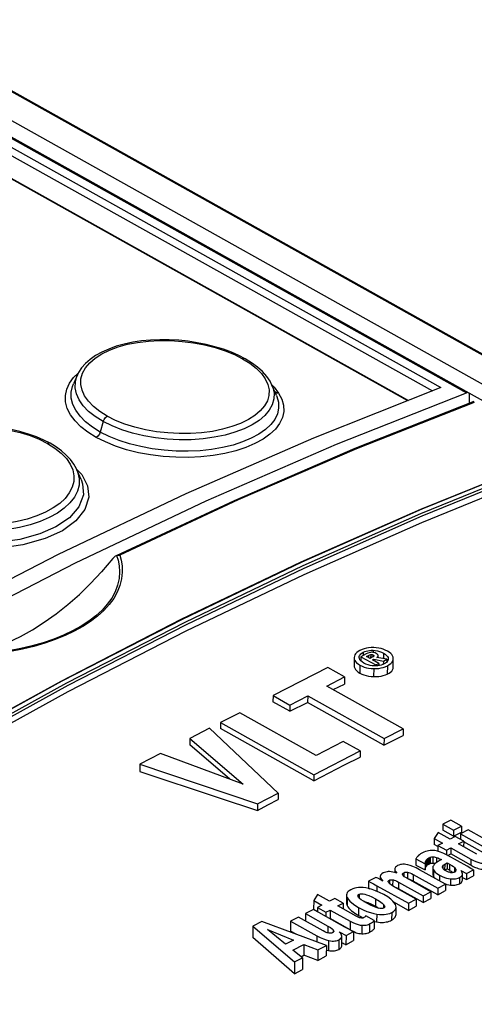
# Model space of a CAD drawing. Extents: x 0 to 420, y 0 to 297.
# Tile 26 of 35: x 362.48 to 367.23, y 135.89 to 146.17. Entities that reach past the tile are written whole.
import ezdxf

# ---------------------------------------------------------------- set-up
doc = ezdxf.new("R2010")
doc.units = 0
doc.header["$LTSCALE"] = 23.1
doc.layers.get('0').update_dxf_attribs({"linetype": 'CONTINUOUS'})

msp = doc.modelspace()

# ---------------------------------------------------------------- linework, layer by layer
at = {"color": 9, "linetype": 'CONTINUOUS'}
for p, q in [((396.065, 126.6), (349.501, 152.622)), ((348.976, 152.429), (367.145, 142.275)), ((349.174, 152.503), (395.108, 126.832)), ((348.835, 152.329), (366.788, 142.295)), ((348.875, 152.391), (366.877, 142.331)), ((349.093, 152.377), (394.915, 126.769)), ((366.53, 142.193), (348.889, 152.051)), ((363.039, 142.436), (363.09, 142.485)), ((363.348, 141.975), (363.318, 141.866)), ((366.169, 139.586), (366.169, 139.564)), ((366.065, 139.565), (366.065, 139.532)), ((366.12, 139.532), (366.119, 139.51)), ((366.143, 139.541), (366.142, 139.504)), ((366.167, 139.538), (366.167, 139.517)), ((366.277, 139.557), (366.277, 139.499)), ((366.031, 139.43), (366.03, 139.348)), ((366.175, 139.395), (366.174, 139.311)), ((366.318, 139.424), (366.317, 139.337)), ((366.752, 137.417), (366.752, 137.353)), ((366.792, 137.427), (366.791, 137.364)), ((366.83, 137.422), (366.83, 137.369)), ((366.717, 137.38), (366.717, 137.316)), ((366.897, 137.332), (366.897, 137.311)), ((366.917, 137.351), (366.916, 137.29)), ((366.966, 137.352), (366.966, 137.288)), ((367.018, 137.316), (367.018, 137.269)), ((367.19, 137.403), (367.19, 137.341)), ((366.489, 137.262), (366.489, 137.226)), ((366.528, 137.267), (366.527, 137.201)), ((366.588, 137.243), (366.588, 137.176)), ((366.799, 137.292), (366.798, 137.227)), ((366.863, 137.238), (366.862, 137.178)), ((367.072, 137.211), (367.071, 137.147)), ((366.209, 137.127), (366.209, 137.068)), ((366.339, 137.185), (366.339, 137.15)), ((366.373, 137.189), (366.372, 137.125)), ((366.435, 137.165), (366.435, 137.094)), ((366.977, 137.199), (366.976, 137.134)), ((365.897, 137.003), (365.897, 136.92)), ((366.022, 137.037), (366.022, 136.999)), ((366.017, 136.9), (366.017, 136.816)), ((366.194, 136.99), (366.193, 136.912)), ((366.278, 136.931), (366.278, 136.894)), ((366.206, 136.83), (366.205, 136.748)), ((366.363, 136.847), (366.362, 136.768)), ((365.696, 136.705), (365.696, 136.634)), ((365.93, 136.755), (365.93, 136.665)), ((366.049, 136.714), (366.049, 136.625)), ((366.132, 136.728), (366.132, 136.641)), ((365.579, 136.604), (365.579, 136.539)), ((365.751, 136.665), (365.751, 136.639)), ((365.704, 136.554), (365.703, 136.45)), ((365.81, 136.563), (365.809, 136.462))]:
    msp.add_line(p, q, dxfattribs=at)
at = {"color": 7, "linetype": 'CONTINUOUS'}
for p, q in [((396.084, 126.599), (349.521, 152.621)), ((348.996, 152.428), (367.164, 142.275)), ((348.905, 152.051), (366.539, 142.196)), ((363.078, 142.463), (363.037, 142.37)), ((365.158, 142.249), (365.111, 142.357)), ((363.109, 142.29), (363.109, 142.29)), ((365.169, 142.269), (365.143, 142.284)), ((367.175, 142.167), (367.176, 142.25)), ((365.981, 141.696), (367.226, 142.187)), ((363.117, 141.37), (363.073, 141.472)), ((363.117, 141.37), (363.117, 141.37)), ((363.482, 140.573), (363.474, 140.568)), ((363.486, 140.576), (363.482, 140.573)), ((363.488, 140.577), (363.498, 140.58)), ((365.971, 139.509), (365.97, 139.425)), ((366.023, 139.511), (366.023, 139.513)), ((366.096, 139.548), (366.041, 139.519)), ((366.041, 139.519), (366.041, 139.474)), ((366.041, 139.519), (366.196, 139.433)), ((366.099, 139.521), (366.12, 139.532)), ((366.136, 139.5), (366.099, 139.521)), ((366.16, 139.513), (366.136, 139.5)), ((366.162, 139.486), (366.176, 139.493)), ((366.227, 139.449), (366.162, 139.486)), ((366.176, 139.493), (366.176, 139.478)), ((366.176, 139.493), (366.276, 139.474)), ((366.312, 139.493), (366.206, 139.511)), ((366.221, 139.508), (366.221, 139.531)), ((366.221, 139.53), (366.221, 139.531)), ((366.276, 139.474), (366.275, 139.439)), ((366.276, 139.474), (366.312, 139.493)), ((366.312, 139.493), (366.312, 139.463)), ((366.327, 139.498), (366.327, 139.496)), ((366.378, 139.407), (366.379, 139.5)), ((365.695, 139.407), (365.123, 139.112)), ((365.871, 139.308), (365.695, 139.407)), ((366.201, 139.423), (366.181, 139.422)), ((366.196, 139.433), (366.227, 139.449)), ((366.196, 139.433), (366.196, 139.422)), ((366.227, 139.449), (366.227, 139.425)), ((365.684, 139.212), (365.871, 139.308)), ((365.871, 139.308), (365.87, 139.232)), ((366.482, 138.766), (365.684, 139.212)), ((365.752, 139.175), (365.87, 139.232)), ((365.123, 139.112), (365.122, 139.048)), ((365.123, 139.112), (365.299, 139.014)), ((365.299, 139.014), (365.485, 139.11)), ((365.485, 139.11), (365.484, 139.042)), ((365.485, 139.11), (366.283, 138.664)), ((365.298, 138.949), (365.122, 139.048)), ((365.298, 138.949), (365.484, 139.042)), ((365.299, 139.014), (365.298, 138.949)), ((366.282, 138.596), (365.484, 139.042)), ((364.775, 138.933), (364.575, 138.831)), ((365.574, 138.487), (364.775, 138.933)), ((364.46, 138.771), (364.254, 138.666)), ((365.176, 138.094), (364.46, 138.771)), ((364.575, 138.831), (364.575, 138.768)), ((364.575, 138.831), (365.549, 138.286)), ((365.549, 138.224), (364.575, 138.768)), ((366.283, 138.664), (366.482, 138.766)), ((366.482, 138.766), (366.482, 138.695)), ((364.254, 138.666), (364.253, 138.6)), ((364.254, 138.666), (364.809, 138.188)), ((366.282, 138.596), (366.482, 138.695)), ((366.283, 138.664), (366.282, 138.596)), ((364.67, 138.239), (364.253, 138.6)), ((365.857, 138.633), (365.574, 138.487)), ((366.032, 138.535), (365.857, 138.633)), ((363.947, 138.508), (363.732, 138.397)), ((364.809, 138.188), (363.947, 138.508)), ((365.549, 138.286), (366.032, 138.535)), ((366.032, 138.535), (366.032, 138.471)), ((363.732, 138.397), (363.731, 138.32)), ((363.732, 138.397), (364.96, 137.983)), ((365.549, 138.286), (365.549, 138.224)), ((364.96, 137.983), (365.176, 138.094)), ((365.176, 138.094), (365.175, 138.028)), ((364.96, 137.983), (364.96, 137.913)), ((366.898, 137.77), (366.897, 137.708)), ((366.98, 137.812), (366.898, 137.77)), ((366.898, 137.77), (367.009, 137.708)), ((367.091, 137.75), (366.98, 137.812)), ((367.009, 137.708), (367.091, 137.75)), ((367.091, 137.75), (367.091, 137.687)), ((366.808, 137.619), (366.807, 137.557)), ((366.849, 137.682), (366.808, 137.619)), ((366.808, 137.619), (366.893, 137.572)), ((366.973, 137.613), (366.849, 137.682)), ((367.009, 137.645), (366.897, 137.708)), ((367.027, 137.64), (366.973, 137.613)), ((367.009, 137.708), (367.009, 137.645)), ((367.009, 137.645), (367.091, 137.687)), ((367.115, 137.591), (367.027, 137.64)), ((367.081, 137.668), (367.08, 137.61)), ((367.163, 137.71), (367.081, 137.668)), ((367.081, 137.668), (367.496, 137.436)), ((367.578, 137.478), (367.163, 137.71)), ((366.846, 137.535), (366.807, 137.557)), ((366.893, 137.572), (366.846, 137.548)), ((366.846, 137.548), (366.846, 137.486)), ((366.846, 137.548), (366.935, 137.498)), ((366.935, 137.498), (366.979, 137.521)), ((366.979, 137.521), (366.979, 137.459)), ((366.979, 137.521), (367.19, 137.403)), ((367.061, 137.564), (367.115, 137.591)), ((367.253, 137.456), (367.061, 137.564)), ((367.115, 137.591), (367.114, 137.534)), ((367.348, 137.456), (367.115, 137.586)), ((366.616, 137.408), (366.615, 137.343)), ((366.616, 137.408), (366.713, 137.357)), ((366.737, 137.408), (366.736, 137.344)), ((366.752, 137.417), (366.756, 137.419)), ((366.756, 137.419), (366.766, 137.424)), ((366.766, 137.424), (366.766, 137.36)), ((366.935, 137.498), (366.934, 137.45)), ((366.948, 137.443), (366.979, 137.459)), ((367.151, 137.33), (366.949, 137.442)), ((367.19, 137.341), (366.979, 137.459)), ((366.615, 137.343), (366.713, 137.292)), ((366.713, 137.358), (366.713, 137.292)), ((366.725, 137.397), (366.725, 137.332)), ((366.725, 137.332), (366.736, 137.344)), ((366.764, 137.359), (366.766, 137.36)), ((366.792, 137.316), (366.792, 137.251)), ((366.883, 137.399), (366.858, 137.386)), ((366.942, 137.365), (366.941, 137.302)), ((366.942, 137.365), (366.966, 137.352)), ((366.198, 137.214), (366.12, 137.174)), ((366.243, 137.225), (366.243, 137.222)), ((366.243, 137.222), (366.243, 137.191)), ((366.243, 137.222), (366.245, 137.213)), ((366.394, 137.302), (366.394, 137.301)), ((366.394, 137.302), (366.394, 137.265)), ((366.394, 137.301), (366.397, 137.288)), ((366.773, 137.064), (366.51, 137.211)), ((366.588, 137.243), (366.844, 137.1)), ((366.926, 137.143), (366.654, 137.294)), ((366.918, 137.288), (366.929, 137.295)), ((366.929, 137.295), (366.941, 137.302)), ((366.966, 137.288), (366.941, 137.302)), ((366.966, 137.288), (366.975, 137.283)), ((366.975, 137.283), (366.983, 137.278)), ((366.998, 137.268), (367.003, 137.264)), ((367.085, 137.286), (367.144, 137.255)), ((367.101, 137.185), (367.102, 137.25)), ((367.102, 137.213), (367.144, 137.191)), ((367.144, 137.255), (367.219, 137.293)), ((367.144, 137.255), (367.144, 137.191)), ((367.144, 137.191), (367.219, 137.23)), ((367.219, 137.293), (367.219, 137.23)), ((366.12, 137.174), (366.12, 137.1)), ((366.12, 137.1), (366.131, 137.094)), ((366.209, 137.127), (366.538, 136.943)), ((366.27, 137.176), (366.243, 137.191)), ((366.62, 136.985), (366.387, 137.115)), ((366.435, 137.165), (366.691, 137.022)), ((366.844, 137.033), (366.588, 137.176)), ((366.844, 137.1), (366.926, 137.143)), ((366.844, 137.1), (366.844, 137.033)), ((366.915, 137.149), (366.924, 137.146)), ((366.926, 137.143), (366.926, 137.076)), ((365.589, 137.034), (365.548, 136.971)), ((365.713, 136.965), (365.589, 137.034)), ((365.89, 137.03), (365.89, 136.948)), ((366.279, 137.034), (366.234, 137.057)), ((366.691, 136.951), (366.435, 137.094)), ((366.691, 137.022), (366.773, 137.064)), ((366.691, 137.022), (366.691, 136.951)), ((366.691, 136.951), (366.773, 136.995)), ((366.773, 137.064), (366.773, 136.995)), ((366.844, 137.033), (366.926, 137.076)), ((365.548, 136.971), (365.547, 136.881)), ((365.548, 136.971), (365.633, 136.923)), ((365.633, 136.923), (365.586, 136.899)), ((365.586, 136.899), (365.586, 136.855)), ((365.586, 136.899), (365.674, 136.85)), ((365.767, 136.992), (365.713, 136.965)), ((365.855, 136.943), (365.767, 136.992)), ((365.801, 136.915), (365.855, 136.943)), ((365.993, 136.808), (365.801, 136.915)), ((365.855, 136.943), (365.854, 136.886)), ((366.193, 136.912), (366.207, 136.905)), ((366.537, 136.869), (366.384, 136.955)), ((366.408, 136.825), (366.409, 136.902)), ((366.538, 136.943), (366.537, 136.869)), ((366.537, 136.869), (366.62, 136.913)), ((366.538, 136.943), (366.62, 136.985)), ((366.62, 136.985), (366.62, 136.913)), ((365.389, 136.798), (365.307, 136.756)), ((365.646, 136.655), (365.389, 136.798)), ((365.463, 136.836), (365.462, 136.758)), ((365.545, 136.878), (365.463, 136.836)), ((365.463, 136.836), (365.696, 136.705)), ((365.874, 136.694), (365.545, 136.878)), ((365.547, 136.881), (365.586, 136.859)), ((365.674, 136.85), (365.719, 136.873)), ((365.674, 136.85), (365.674, 136.806)), ((365.719, 136.873), (365.719, 136.783)), ((365.719, 136.873), (365.93, 136.755)), ((365.995, 136.829), (366.017, 136.816)), ((366.017, 136.816), (366.039, 136.804)), ((366.039, 136.804), (366.061, 136.793)), ((366.061, 136.793), (366.066, 136.791)), ((366.179, 136.763), (366.091, 136.812)), ((364.912, 136.704), (364.911, 136.585)), ((365.006, 136.752), (364.912, 136.704)), ((364.912, 136.704), (365.348, 136.33)), ((365.68, 136.501), (365.006, 136.752)), ((365.307, 136.756), (365.307, 136.651)), ((365.307, 136.756), (365.579, 136.604)), ((365.717, 136.782), (365.719, 136.783)), ((365.93, 136.665), (365.719, 136.783)), ((366.179, 136.763), (366.179, 136.678)), ((366.179, 136.753), (366.205, 136.748)), ((365.347, 136.205), (364.911, 136.585)), ((365.253, 136.516), (365.065, 136.668)), ((365.065, 136.668), (365.335, 136.558)), ((365.364, 136.619), (365.307, 136.651)), ((365.84, 136.499), (365.841, 136.597)), ((365.841, 136.597), (365.841, 136.6)), ((365.886, 136.607), (365.885, 136.51)), ((365.886, 136.607), (365.963, 136.647)), ((365.93, 136.665), (365.942, 136.659)), ((365.963, 136.647), (365.962, 136.553)), ((365.335, 136.558), (365.253, 136.516)), ((365.331, 136.455), (365.445, 136.514)), ((365.445, 136.514), (365.445, 136.401)), ((365.445, 136.514), (365.592, 136.456)), ((365.592, 136.456), (365.68, 136.501)), ((365.68, 136.501), (365.679, 136.394)), ((365.885, 136.51), (365.962, 136.553)), ((365.43, 136.373), (365.331, 136.455)), ((365.416, 136.385), (365.445, 136.401)), ((365.591, 136.345), (365.445, 136.401)), ((365.592, 136.456), (365.591, 136.345)), ((365.591, 136.345), (365.679, 136.394)), ((365.348, 136.33), (365.347, 136.205)), ((365.348, 136.33), (365.43, 136.373)), ((365.43, 136.373), (365.429, 136.252)), ((365.347, 136.205), (365.429, 136.252))]:
    msp.add_line(p, q, dxfattribs=at)
for points in [[(364.83, 142.631), (364.767, 142.664), (364.688, 142.699), (364.604, 142.73), (364.516, 142.757), (364.425, 142.781), (364.331, 142.799), (364.235, 142.814), (364.137, 142.824), (364.039, 142.829), (363.941, 142.83), (363.844, 142.826), (363.749, 142.817), (363.657, 142.803), (363.569, 142.784), (363.485, 142.761), (363.407, 142.733), (363.335, 142.701), (363.269, 142.665), (363.212, 142.625), (363.163, 142.582), (363.122, 142.535), (363.091, 142.487), (363.078, 142.463)], [(365.111, 142.357), (365.092, 142.396), (365.057, 142.447), (365.012, 142.497), (364.959, 142.545), (364.897, 142.59), (364.83, 142.631)], [(357.601, 137.364), (358.961, 138.227), (360.326, 139.038), (361.692, 139.795), (363.058, 140.498), (364.424, 141.147), (365.786, 141.739), (367.145, 142.275)], [(366.877, 142.331), (365.547, 141.802), (364.213, 141.22), (362.877, 140.585), (361.539, 139.896), (360.202, 139.156), (358.866, 138.365)], [(367.164, 142.275), (367.162, 142.276), (367.157, 142.277), (367.151, 142.277), (367.145, 142.275)], [(367.176, 142.25), (367.175, 142.257), (367.174, 142.263), (367.171, 142.269), (367.167, 142.273), (367.164, 142.275)], [(362.793, 141.748), (362.729, 141.781), (362.65, 141.815), (362.566, 141.845), (362.478, 141.871), (362.387, 141.892), (362.294, 141.909), (362.198, 141.921), (362.101, 141.928), (362.004, 141.931), (361.906, 141.928), (361.81, 141.921), (361.716, 141.909), (361.626, 141.892), (361.538, 141.87), (361.455, 141.843), (361.378, 141.812), (361.305, 141.777), (361.24, 141.737), (361.181, 141.694), (361.131, 141.647), (361.09, 141.598), (361.057, 141.547), (361.044, 141.521)], [(363.073, 141.471), (363.069, 141.48), (363.041, 141.53), (363.006, 141.578), (362.962, 141.625), (362.911, 141.67), (362.851, 141.713), (362.793, 141.748)], [(363.486, 140.576), (364.719, 141.152), (365.981, 141.696)], [(359.151, 137.058), (360.401, 137.838), (361.653, 138.574), (362.908, 139.264), (364.162, 139.91), (365.416, 140.509), (366.667, 141.061), (367.916, 141.566)], [(359.288, 136.988), (360.518, 137.753), (361.749, 138.475), (362.982, 139.154), (364.216, 139.788), (365.448, 140.378), (366.679, 140.922), (367.906, 141.421)], [(363.474, 140.568), (363.467, 140.562), (363.458, 140.554), (363.45, 140.545), (363.33, 140.406)], [(363.498, 140.58), (363.51, 140.581), (363.522, 140.58)], [(361.988, 139.554), (362.11, 139.582), (362.233, 139.621), (362.358, 139.67), (362.483, 139.729), (362.608, 139.799), (362.733, 139.878), (362.857, 139.966), (362.979, 140.064), (363.099, 140.17), (363.216, 140.284), (363.33, 140.406)], [(366.031, 139.584), (366.012, 139.573), (365.997, 139.562), (365.986, 139.55), (365.978, 139.537), (365.973, 139.524), (365.971, 139.509)], [(366.175, 139.614), (366.147, 139.614), (366.122, 139.611), (366.099, 139.608), (366.076, 139.602), (366.053, 139.594), (366.031, 139.584)], [(366.065, 139.565), (366.081, 139.572), (366.097, 139.578), (366.114, 139.582), (366.131, 139.584), (366.149, 139.586), (366.169, 139.586)], [(366.169, 139.586), (366.191, 139.584), (366.213, 139.581), (366.234, 139.575), (366.255, 139.568), (366.277, 139.557)], [(366.318, 139.578), (366.296, 139.589), (366.274, 139.598), (366.251, 139.604), (366.227, 139.609), (366.202, 139.612), (366.175, 139.614)], [(366.379, 139.5), (366.377, 139.515), (366.372, 139.528), (366.364, 139.541), (366.352, 139.554), (366.337, 139.566), (366.318, 139.578)], [(365.971, 139.509), (365.972, 139.494), (365.977, 139.481), (365.985, 139.468), (365.996, 139.455), (366.011, 139.443), (366.031, 139.43)], [(366.023, 139.513), (366.024, 139.522), (366.027, 139.531), (366.033, 139.54), (366.041, 139.549), (366.051, 139.557), (366.065, 139.565)], [(366.072, 139.451), (366.053, 139.464), (366.039, 139.476), (366.03, 139.487), (366.025, 139.499), (366.023, 139.511)], [(366.15, 139.565), (366.14, 139.563), (366.127, 139.56), (366.113, 139.555), (366.096, 139.548)], [(366.12, 139.532), (366.127, 139.535), (366.135, 139.538), (366.143, 139.541)], [(366.143, 139.541), (366.148, 139.542), (366.152, 139.542), (366.157, 139.541), (366.161, 139.54), (366.167, 139.538)], [(366.202, 139.552), (366.189, 139.558), (366.178, 139.562), (366.168, 139.564), (366.159, 139.565), (366.15, 139.565)], [(366.176, 139.525), (366.173, 139.522), (366.168, 139.518), (366.16, 139.513)], [(366.167, 139.538), (366.172, 139.534), (366.175, 139.532), (366.176, 139.529), (366.177, 139.527)], [(366.177, 139.527), (366.177, 139.527), (366.176, 139.525)], [(366.221, 139.531), (366.221, 139.534), (366.219, 139.537), (366.216, 139.542), (366.21, 139.547), (366.202, 139.552)], [(366.206, 139.511), (366.213, 139.515), (366.217, 139.52), (366.22, 139.525), (366.221, 139.53)], [(366.277, 139.557), (366.296, 139.544), (366.31, 139.533), (366.319, 139.521), (366.325, 139.51), (366.327, 139.498)], [(366.323, 139.477), (366.317, 139.468), (366.309, 139.459), (366.298, 139.451), (366.284, 139.443)], [(366.318, 139.424), (366.338, 139.436), (366.353, 139.447), (366.364, 139.459), (366.372, 139.472), (366.377, 139.485), (366.379, 139.499)], [(366.327, 139.496), (366.326, 139.487), (366.323, 139.477)], [(365.97, 139.425), (365.972, 139.412), (365.976, 139.398), (365.985, 139.385), (365.997, 139.372), (366.012, 139.359), (366.03, 139.348)], [(366.031, 139.43), (366.053, 139.419), (366.075, 139.411), (366.098, 139.404), (366.122, 139.4), (366.147, 139.396), (366.175, 139.395)], [(366.181, 139.422), (366.159, 139.424), (366.137, 139.427), (366.116, 139.433), (366.094, 139.441), (366.072, 139.451)], [(366.175, 139.395), (366.203, 139.395), (366.228, 139.397), (366.252, 139.401), (366.274, 139.407), (366.296, 139.414), (366.318, 139.424)], [(366.284, 139.443), (366.269, 139.436), (366.253, 139.43), (366.236, 139.427), (366.219, 139.424), (366.201, 139.423)], [(366.317, 139.337), (366.336, 139.347), (366.351, 139.358), (366.363, 139.369), (366.372, 139.382), (366.377, 139.395), (366.378, 139.407)], [(366.03, 139.348), (366.051, 139.338), (366.073, 139.329), (366.097, 139.322), (366.122, 139.316), (366.148, 139.313), (366.174, 139.311)], [(366.174, 139.311), (366.2, 139.311), (366.227, 139.313), (366.252, 139.316), (366.275, 139.321), (366.297, 139.328), (366.317, 139.337)], [(365.549, 138.224), (365.71, 138.307), (365.871, 138.389), (366.032, 138.471)], [(363.731, 138.32), (364.55, 138.049), (364.96, 137.913)], [(364.96, 137.913), (365.067, 137.97), (365.175, 138.028)], [(366.626, 137.423), (366.622, 137.417), (366.619, 137.412), (366.616, 137.408)], [(366.64, 137.439), (366.635, 137.433), (366.63, 137.428), (366.626, 137.423)], [(366.678, 137.467), (366.664, 137.459), (366.652, 137.45), (366.64, 137.439)], [(366.747, 137.492), (366.732, 137.489), (366.716, 137.484), (366.698, 137.477), (366.678, 137.467)], [(366.725, 137.397), (366.73, 137.401), (366.733, 137.405), (366.737, 137.408)], [(366.737, 137.408), (366.742, 137.411), (366.747, 137.414), (366.752, 137.417)], [(366.814, 137.493), (366.797, 137.495), (366.781, 137.495), (366.764, 137.495), (366.747, 137.492)], [(366.766, 137.424), (366.773, 137.425), (366.781, 137.427), (366.792, 137.427)], [(366.792, 137.427), (366.799, 137.427), (366.807, 137.427), (366.818, 137.425), (366.83, 137.422)], [(366.949, 137.442), (366.907, 137.464), (366.871, 137.478), (366.841, 137.487), (366.814, 137.493)], [(366.83, 137.422), (366.845, 137.417), (366.862, 137.409), (366.883, 137.399)], [(366.425, 137.337), (366.412, 137.329), (366.403, 137.321), (366.398, 137.315), (366.395, 137.308), (366.394, 137.302)], [(366.531, 137.345), (366.512, 137.349), (366.495, 137.351), (366.48, 137.351), (366.466, 137.35), (366.453, 137.347), (366.439, 137.343), (366.425, 137.337)], [(366.654, 137.294), (366.617, 137.314), (366.585, 137.328), (366.556, 137.338), (366.531, 137.345)], [(366.713, 137.358), (366.714, 137.365), (366.715, 137.373), (366.717, 137.38)], [(366.713, 137.293), (366.714, 137.304), (366.717, 137.316)], [(366.717, 137.38), (366.72, 137.387), (366.722, 137.392), (366.725, 137.397)], [(366.717, 137.316), (366.719, 137.322), (366.722, 137.327), (366.725, 137.332)], [(366.736, 137.344), (366.744, 137.349), (366.752, 137.353)], [(366.752, 137.353), (366.753, 137.354), (366.754, 137.354), (366.756, 137.355)], [(366.756, 137.355), (366.76, 137.357), (366.764, 137.359)], [(366.766, 137.36), (366.772, 137.361), (366.778, 137.362), (366.785, 137.363), (366.791, 137.364)], [(366.791, 137.364), (366.798, 137.364), (366.804, 137.363), (366.81, 137.362)], [(366.798, 137.336), (366.794, 137.326), (366.792, 137.316)], [(366.792, 137.316), (366.794, 137.305), (366.799, 137.292)], [(366.828, 137.367), (366.816, 137.359), (366.806, 137.348), (366.798, 137.336)], [(366.81, 137.362), (366.817, 137.361), (366.819, 137.361)], [(366.858, 137.386), (366.85, 137.381), (366.84, 137.375), (366.828, 137.367)], [(366.894, 137.322), (366.895, 137.327), (366.897, 137.332)], [(366.898, 137.309), (366.895, 137.316), (366.894, 137.322)], [(366.897, 137.332), (366.903, 137.34), (366.909, 137.346), (366.917, 137.351)], [(366.93, 137.281), (366.916, 137.289), (366.907, 137.297), (366.901, 137.303), (366.898, 137.309)], [(366.917, 137.351), (366.926, 137.356), (366.934, 137.361), (366.942, 137.365)], [(366.966, 137.352), (366.99, 137.337), (367.007, 137.326), (367.018, 137.316)], [(367.018, 137.316), (367.027, 137.306), (367.032, 137.298), (367.033, 137.291)], [(367.219, 137.293), (367.19, 137.308), (367.151, 137.33)], [(367.19, 137.403), (367.224, 137.386), (367.251, 137.375), (367.274, 137.368), (367.293, 137.364), (367.309, 137.362)], [(367.19, 137.341), (367.202, 137.334), (367.214, 137.328), (367.227, 137.322), (367.24, 137.317), (367.253, 137.312), (367.267, 137.307), (367.281, 137.304), (367.295, 137.301), (367.309, 137.3)], [(366.243, 137.191), (366.219, 137.204), (366.198, 137.214)], [(366.275, 137.26), (366.261, 137.252), (366.253, 137.245), (366.247, 137.238), (366.244, 137.23), (366.243, 137.225)], [(366.245, 137.213), (366.249, 137.203), (366.257, 137.191), (366.27, 137.176)], [(366.34, 137.274), (366.327, 137.274), (366.314, 137.273), (366.301, 137.27), (366.288, 137.266), (366.275, 137.26)], [(366.417, 137.259), (366.394, 137.265), (366.373, 137.27), (366.356, 137.273), (366.34, 137.274)], [(366.397, 137.288), (366.404, 137.275), (366.417, 137.259)], [(366.476, 137.246), (366.476, 137.247), (366.477, 137.251), (366.479, 137.255), (366.483, 137.258), (366.489, 137.262)], [(366.478, 137.239), (366.476, 137.243), (366.476, 137.246)], [(366.51, 137.211), (366.494, 137.221), (366.484, 137.23), (366.478, 137.239)], [(366.489, 137.262), (366.495, 137.265), (366.501, 137.267), (366.509, 137.268), (366.517, 137.268), (366.528, 137.267)], [(366.528, 137.267), (366.538, 137.265), (366.551, 137.261), (366.568, 137.254), (366.588, 137.243)], [(366.792, 137.251), (366.792, 137.25), (366.793, 137.239), (366.798, 137.227)], [(366.798, 137.227), (366.803, 137.22), (366.809, 137.212), (366.815, 137.205), (366.819, 137.203)], [(366.799, 137.292), (366.806, 137.282), (366.817, 137.269), (366.836, 137.255), (366.863, 137.238)], [(366.863, 137.238), (366.89, 137.224), (366.914, 137.214), (366.936, 137.207), (366.957, 137.202), (366.977, 137.199)], [(366.966, 137.267), (366.956, 137.269), (366.944, 137.274), (366.93, 137.281)], [(366.993, 137.263), (366.988, 137.263), (366.982, 137.263), (366.974, 137.265), (366.966, 137.267)], [(366.977, 137.199), (366.998, 137.197), (367.015, 137.197), (367.031, 137.199), (367.045, 137.201), (367.058, 137.206), (367.072, 137.211)], [(366.983, 137.278), (366.991, 137.273), (366.998, 137.268)], [(367.02, 137.269), (367.017, 137.267), (367.012, 137.266), (367.004, 137.264), (366.993, 137.263)], [(367.028, 137.277), (367.025, 137.273), (367.022, 137.27), (367.02, 137.269)], [(367.033, 137.291), (367.032, 137.285), (367.031, 137.28), (367.028, 137.277)], [(367.072, 137.211), (367.083, 137.218), (367.091, 137.225), (367.097, 137.233), (367.101, 137.241), (367.102, 137.249)], [(367.102, 137.25), (367.1, 137.261), (367.097, 137.271), (367.092, 137.279), (367.085, 137.286)], [(366.092, 137.103), (366.064, 137.107), (366.039, 137.108), (366.017, 137.107), (365.996, 137.105), (365.976, 137.1), (365.956, 137.094), (365.936, 137.085)], [(366.234, 137.057), (366.194, 137.074), (366.157, 137.087), (366.124, 137.096), (366.092, 137.103)], [(366.12, 137.174), (366.145, 137.162), (366.174, 137.146), (366.209, 137.127)], [(366.327, 137.169), (366.327, 137.173), (366.329, 137.177), (366.333, 137.181), (366.339, 137.185)], [(366.332, 137.156), (366.328, 137.163), (366.327, 137.168), (366.327, 137.169)], [(366.387, 137.115), (366.361, 137.131), (366.343, 137.145), (366.332, 137.156)], [(366.339, 137.185), (366.343, 137.187), (366.349, 137.188), (366.355, 137.189), (366.363, 137.19), (366.373, 137.189)], [(366.373, 137.189), (366.38, 137.188), (366.39, 137.185), (366.402, 137.181), (366.417, 137.174), (366.435, 137.165)], [(366.391, 137.114), (366.397, 137.112), (366.403, 137.109)], [(366.403, 137.109), (366.409, 137.107), (366.416, 137.104), (366.422, 137.101), (366.428, 137.098), (366.435, 137.094)], [(366.532, 137.198), (366.534, 137.198), (366.541, 137.196), (366.548, 137.194), (366.556, 137.191), (366.563, 137.188), (366.571, 137.184), (366.58, 137.18), (366.588, 137.176)], [(366.924, 137.146), (366.94, 137.141), (366.958, 137.137), (366.976, 137.134)], [(366.976, 137.134), (366.993, 137.133), (367.008, 137.132), (367.022, 137.133), (367.035, 137.135), (367.048, 137.138), (367.06, 137.142), (367.071, 137.147)], [(367.071, 137.147), (367.082, 137.154), (367.091, 137.161), (367.097, 137.169), (367.1, 137.177), (367.101, 137.185)], [(365.936, 137.085), (365.919, 137.075), (365.907, 137.065), (365.898, 137.055), (365.893, 137.043), (365.89, 137.032), (365.89, 137.03)], [(365.89, 137.03), (365.892, 137.018), (365.897, 137.003)], [(365.897, 137.003), (365.908, 136.986), (365.924, 136.967), (365.946, 136.947), (365.976, 136.925), (366.017, 136.9)], [(366.01, 137.021), (366.011, 137.025), (366.013, 137.03), (366.017, 137.034), (366.022, 137.037)], [(366.103, 136.943), (366.067, 136.965), (366.042, 136.981), (366.026, 136.995), (366.017, 137.005), (366.012, 137.014), (366.01, 137.02), (366.01, 137.021)], [(366.022, 137.037), (366.029, 137.04), (366.036, 137.042), (366.044, 137.043), (366.054, 137.043), (366.066, 137.042), (366.081, 137.039), (366.101, 137.033), (366.125, 137.024), (366.155, 137.01), (366.194, 136.99)], [(366.401, 136.93), (366.39, 136.947), (366.374, 136.966), (366.352, 136.986), (366.321, 137.009), (366.279, 137.034)], [(365.89, 136.948), (365.89, 136.94), (365.893, 136.93), (365.897, 136.92)], [(365.897, 136.92), (365.905, 136.906), (365.916, 136.892), (365.929, 136.878), (365.943, 136.865), (365.959, 136.853), (365.976, 136.841), (365.995, 136.829)], [(366.017, 136.9), (366.063, 136.876), (366.104, 136.859), (366.141, 136.846), (366.175, 136.836), (366.206, 136.83)], [(366.07, 136.962), (366.077, 136.961), (366.088, 136.959)], [(366.088, 136.959), (366.101, 136.955), (366.114, 136.95)], [(366.21, 136.896), (366.182, 136.905), (366.147, 136.92), (366.103, 136.943)], [(366.114, 136.95), (366.126, 136.945), (366.139, 136.94), (366.152, 136.934), (366.165, 136.927), (366.179, 136.92), (366.193, 136.912)], [(366.194, 136.99), (366.235, 136.966), (366.262, 136.946), (366.278, 136.931)], [(366.207, 136.905), (366.219, 136.897), (366.228, 136.891)], [(366.278, 136.894), (366.273, 136.892), (366.266, 136.89), (366.259, 136.889), (366.25, 136.889), (366.24, 136.89), (366.226, 136.892), (366.21, 136.896)], [(366.278, 136.931), (366.285, 136.922), (366.289, 136.915), (366.29, 136.909)], [(366.29, 136.909), (366.289, 136.905), (366.287, 136.901), (366.283, 136.897), (366.278, 136.894)], [(366.363, 136.847), (366.38, 136.857), (366.392, 136.867), (366.401, 136.878), (366.407, 136.889), (366.409, 136.902)], [(366.409, 136.902), (366.407, 136.915), (366.401, 136.93)], [(366.042, 136.79), (366.036, 136.791), (366.028, 136.793), (366.019, 136.796), (366.007, 136.801), (365.993, 136.808)], [(366.073, 136.794), (366.068, 136.792), (366.063, 136.79), (366.057, 136.789), (366.05, 136.789), (366.042, 136.79)], [(366.091, 136.812), (366.089, 136.807), (366.086, 136.803), (366.08, 136.798), (366.073, 136.794)], [(366.206, 136.83), (366.235, 136.826), (366.261, 136.825), (366.283, 136.825), (366.304, 136.828), (366.324, 136.832), (366.343, 136.838), (366.363, 136.847)], [(366.362, 136.768), (366.374, 136.775), (366.385, 136.783), (366.393, 136.791), (366.4, 136.799), (366.404, 136.807), (366.407, 136.816), (366.408, 136.825)], [(365.696, 136.705), (365.722, 136.689), (365.74, 136.676), (365.751, 136.665)], [(365.963, 136.647), (365.939, 136.659), (365.909, 136.675), (365.874, 136.694)], [(365.93, 136.755), (365.964, 136.738), (365.991, 136.727), (366.014, 136.72), (366.033, 136.716), (366.049, 136.714)], [(366.049, 136.714), (366.067, 136.714), (366.083, 136.714), (366.097, 136.716), (366.109, 136.719), (366.121, 136.723), (366.132, 136.728)], [(366.132, 136.728), (366.15, 136.738), (366.163, 136.747), (366.171, 136.753), (366.177, 136.759), (366.179, 136.763)], [(366.205, 136.748), (366.224, 136.745), (366.242, 136.744), (366.26, 136.743), (366.276, 136.744), (366.291, 136.745), (366.306, 136.748), (366.321, 136.751), (366.336, 136.756), (366.35, 136.761), (366.362, 136.768)], [(365.579, 136.604), (365.617, 136.585), (365.65, 136.571), (365.678, 136.561), (365.704, 136.554)], [(365.708, 136.632), (365.7, 136.633), (365.69, 136.635), (365.678, 136.639), (365.664, 136.646), (365.646, 136.655)], [(365.746, 136.636), (365.74, 136.633), (365.734, 136.632), (365.727, 136.631), (365.718, 136.631), (365.708, 136.632)], [(365.758, 136.651), (365.758, 136.648), (365.756, 136.644), (365.752, 136.64), (365.746, 136.636)], [(365.751, 136.665), (365.756, 136.658), (365.758, 136.653), (365.758, 136.651)], [(365.81, 136.563), (365.823, 136.57), (365.832, 136.578), (365.838, 136.585), (365.841, 136.592), (365.841, 136.597)], [(365.841, 136.6), (365.838, 136.612), (365.83, 136.627), (365.815, 136.645)], [(365.815, 136.645), (365.841, 136.63), (365.865, 136.618), (365.886, 136.607)], [(365.942, 136.659), (365.954, 136.652), (365.967, 136.647)], [(365.967, 136.647), (365.98, 136.641), (365.993, 136.636), (366.007, 136.632), (366.021, 136.629), (366.035, 136.626), (366.049, 136.625)], [(366.049, 136.625), (366.066, 136.625), (366.081, 136.626), (366.095, 136.628), (366.108, 136.631), (366.12, 136.635), (366.132, 136.641)], [(366.132, 136.641), (366.139, 136.645), (366.145, 136.649), (366.151, 136.653), (366.157, 136.657), (366.163, 136.661), (366.168, 136.666), (366.173, 136.67), (366.176, 136.674), (366.179, 136.678)], [(365.704, 136.554), (365.723, 136.55), (365.74, 136.548), (365.755, 136.548), (365.769, 136.55), (365.782, 136.552), (365.796, 136.556), (365.81, 136.563)], [(365.809, 136.462), (365.82, 136.468), (365.828, 136.475), (365.834, 136.481), (365.838, 136.488), (365.84, 136.495), (365.84, 136.499)], [(365.841, 136.533), (365.845, 136.531), (365.855, 136.526), (365.865, 136.52), (365.875, 136.515), (365.885, 136.51)], [(365.68, 136.456), (365.683, 136.455), (365.703, 136.45)], [(365.703, 136.45), (365.716, 136.447), (365.73, 136.446), (365.743, 136.445), (365.755, 136.445), (365.766, 136.447), (365.778, 136.449), (365.789, 136.452), (365.8, 136.457), (365.809, 136.462)]]:
    msp.add_lwpolyline(points, dxfattribs=at)
at = {"color": 9, "linetype": 'CONTINUOUS'}
for points in [[(363.391, 142.031), (363.314, 142.079), (363.248, 142.131), (363.194, 142.187), (363.154, 142.245), (363.127, 142.304), (363.114, 142.364), (363.116, 142.423), (363.132, 142.48), (363.163, 142.537), (363.207, 142.59), (363.264, 142.639), (363.333, 142.683), (363.413, 142.722), (363.504, 142.755), (363.602, 142.782), (363.708, 142.802), (363.821, 142.816), (363.938, 142.822), (364.056, 142.821), (364.175, 142.813), (364.293, 142.798), (364.408, 142.776), (364.518, 142.748), (364.623, 142.714), (364.719, 142.675), (364.805, 142.632)], [(364.83, 142.631), (364.821, 142.634), (364.805, 142.632)], [(364.805, 142.632), (364.882, 142.584), (364.948, 142.532), (365.002, 142.478), (365.042, 142.421), (365.069, 142.364), (365.082, 142.306), (365.08, 142.248)], [(363.348, 141.975), (363.265, 142.027), (363.196, 142.082), (363.139, 142.141), (363.096, 142.202), (363.068, 142.265), (363.055, 142.328), (363.057, 142.391), (363.074, 142.453), (363.078, 142.463)], [(363.274, 141.81), (363.189, 141.863), (363.115, 141.921), (363.054, 141.983), (363.006, 142.047), (362.973, 142.113), (362.955, 142.18), (362.953, 142.246), (362.967, 142.312), (362.995, 142.375), (363.039, 142.436)], [(363.318, 141.866), (363.235, 141.917), (363.164, 141.973), (363.106, 142.032), (363.061, 142.093), (363.03, 142.155), (363.014, 142.218), (363.013, 142.281), (363.026, 142.343), (363.037, 142.37)], [(365.112, 142.357), (365.133, 142.336), (365.181, 142.273), (365.213, 142.209), (365.231, 142.145), (365.234, 142.08), (365.22, 142.017), (365.192, 141.956), (365.148, 141.897), (365.09, 141.842), (365.018, 141.791), (364.934, 141.745), (364.839, 141.704), (364.734, 141.67), (364.619, 141.642), (364.497, 141.621), (364.37, 141.607), (364.24, 141.6), (364.108, 141.602), (363.975, 141.61), (363.844, 141.627), (363.716, 141.65), (363.593, 141.681), (363.477, 141.719), (363.371, 141.762), (363.274, 141.81)], [(365.111, 142.357), (365.121, 142.333), (365.134, 142.272), (365.132, 142.211), (365.115, 142.151), (365.084, 142.094), (365.038, 142.039), (364.978, 141.988), (364.905, 141.941), (364.821, 141.899), (364.725, 141.863), (364.621, 141.834), (364.509, 141.811), (364.391, 141.795), (364.268, 141.786), (364.143, 141.785), (364.017, 141.791), (363.893, 141.804), (363.772, 141.825), (363.655, 141.853), (363.544, 141.888), (363.441, 141.929), (363.348, 141.975)], [(365.158, 142.249), (365.163, 142.238), (365.179, 142.177), (365.181, 142.116), (365.168, 142.056), (365.141, 141.998), (365.099, 141.943), (365.044, 141.891), (364.976, 141.843), (364.896, 141.8), (364.805, 141.762), (364.705, 141.73), (364.596, 141.703), (364.481, 141.684), (364.361, 141.671), (364.237, 141.665), (364.111, 141.666), (363.985, 141.675), (363.861, 141.69), (363.74, 141.713), (363.624, 141.742), (363.514, 141.777), (363.411, 141.819), (363.318, 141.866)], [(365.08, 142.248), (365.064, 142.192), (365.034, 142.138), (364.989, 142.086), (364.933, 142.038), (364.865, 141.995), (364.783, 141.956), (364.693, 141.922), (364.595, 141.894), (364.489, 141.873), (364.376, 141.858), (364.259, 141.85), (364.141, 141.849), (364.023, 141.856), (363.905, 141.869), (363.789, 141.889), (363.679, 141.916), (363.574, 141.949), (363.477, 141.987), (363.391, 142.031)], [(367.226, 142.176), (365.995, 141.69), (364.76, 141.158), (363.522, 140.58)], [(363.348, 141.975), (363.357, 141.998), (363.373, 142.018), (363.391, 142.031)], [(361.087, 141.342), (361.075, 141.406), (361.076, 141.468), (361.093, 141.53), (361.124, 141.591), (361.168, 141.648), (361.225, 141.702), (361.293, 141.751), (361.374, 141.795), (361.465, 141.833), (361.563, 141.865), (361.669, 141.89), (361.782, 141.909), (361.899, 141.919), (362.017, 141.922), (362.135, 141.918), (362.253, 141.906), (362.368, 141.887), (362.479, 141.861), (362.584, 141.828), (362.68, 141.79), (362.766, 141.747)], [(363.318, 141.866), (363.308, 141.843), (363.293, 141.823), (363.274, 141.81)], [(362.793, 141.748), (362.783, 141.751), (362.766, 141.747)], [(362.766, 141.747), (362.843, 141.699), (362.909, 141.646), (362.963, 141.59), (363.004, 141.531), (363.03, 141.471), (363.043, 141.41), (363.041, 141.349)], [(367.924, 141.565), (366.677, 141.06), (365.425, 140.508), (364.172, 139.909), (362.917, 139.264), (361.662, 138.573), (360.41, 137.837), (359.16, 137.057)], [(359.274, 137.08), (360.503, 137.845), (361.735, 138.567), (362.969, 139.246), (364.203, 139.88), (365.436, 140.47), (366.667, 141.015), (367.894, 141.514)], [(359.289, 137.056), (360.518, 137.821), (361.75, 138.543), (362.983, 139.221), (364.217, 139.856), (365.449, 140.445), (366.68, 140.99), (367.907, 141.489)], [(363.07, 141.479), (363.124, 141.421), (363.184, 141.303), (363.197, 141.187), (363.156, 141.056), (363.061, 140.938), (362.922, 140.835), (362.743, 140.752), (362.51, 140.686), (362.245, 140.648), (361.982, 140.645), (361.709, 140.675), (361.462, 140.738), (361.237, 140.836)], [(363.073, 141.471), (363.084, 141.441), (363.097, 141.377), (363.096, 141.312), (363.078, 141.248), (363.047, 141.186), (363, 141.127), (362.941, 141.072), (362.869, 141.02), (362.784, 140.973), (362.689, 140.932), (362.584, 140.897), (362.472, 140.87), (362.354, 140.849), (362.231, 140.836), (362.106, 140.83), (361.981, 140.833), (361.856, 140.844), (361.735, 140.862), (361.617, 140.888), (361.507, 140.921), (361.404, 140.961), (361.31, 141.007)], [(363.117, 141.37), (363.133, 141.326), (363.141, 141.211), (363.094, 141.083), (362.996, 140.971), (362.852, 140.874), (362.686, 140.801), (362.476, 140.744), (362.242, 140.712), (362.004, 140.708), (361.742, 140.735), (361.497, 140.795), (361.278, 140.89)], [(363.041, 141.349), (363.025, 141.289), (362.994, 141.23), (362.95, 141.173), (362.894, 141.121), (362.825, 141.073), (362.744, 141.028), (362.654, 140.99), (362.555, 140.957), (362.45, 140.931), (362.337, 140.911), (362.22, 140.899), (362.102, 140.894), (361.983, 140.897), (361.865, 140.907), (361.75, 140.924), (361.639, 140.949), (361.534, 140.981), (361.438, 141.019), (361.351, 141.062)], [(363.488, 140.577), (363.504, 140.526), (363.516, 140.468), (363.52, 140.404), (363.515, 140.336), (363.499, 140.267), (363.473, 140.198), (363.437, 140.132), (363.391, 140.068), (363.336, 140.006), (363.271, 139.947), (363.198, 139.891), (363.118, 139.838), (363.029, 139.789), (362.933, 139.743), (362.831, 139.702), (362.722, 139.665), (362.607, 139.632), (362.487, 139.604), (362.363, 139.581), (362.234, 139.562), (362.102, 139.549), (362.03, 139.545)], [(363.522, 140.58), (363.537, 140.527), (363.546, 140.467), (363.548, 140.402), (363.541, 140.333), (363.523, 140.263), (363.495, 140.194), (363.458, 140.128), (363.41, 140.064), (363.354, 140.002), (363.289, 139.943), (363.216, 139.887), (363.135, 139.834), (363.046, 139.785), (362.95, 139.739), (362.848, 139.698), (362.739, 139.66), (362.624, 139.627), (362.505, 139.599), (362.381, 139.575), (362.253, 139.556), (362.121, 139.543)]]:
    msp.add_lwpolyline(points, dxfattribs=at)

doc.saveas('drawing.dxf')
